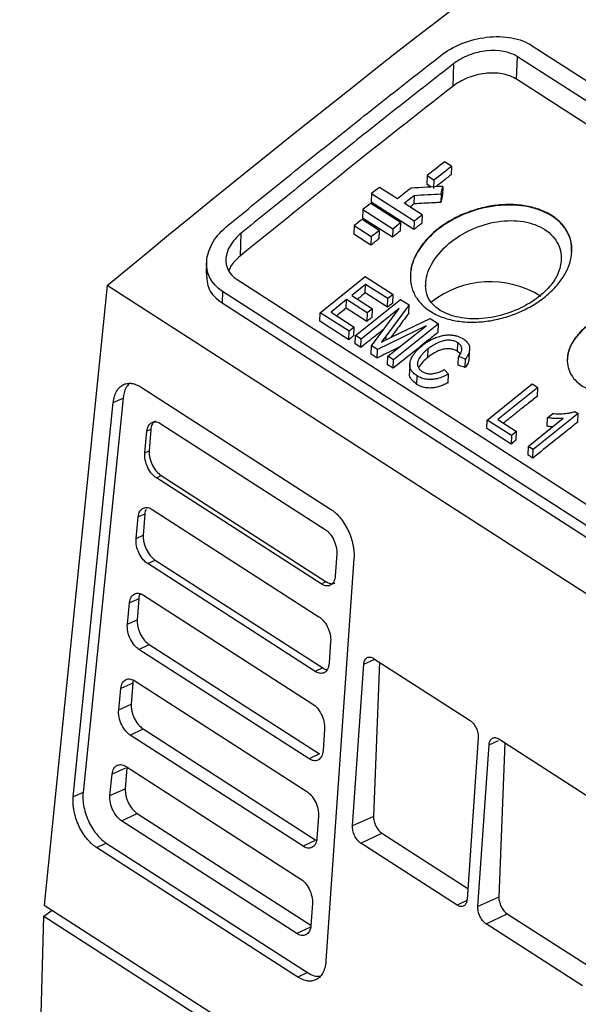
# Model space of a CAD drawing. Header units: millimetres. Extents: x -1111 to 1147, y -743 to 1146.
# Tile 75 of 203: x 661 to 704, y -553 to -477. Entities that reach past the tile are written whole.
import ezdxf

# ---------------------------------------------------------------- set-up
doc = ezdxf.new("R2010")
doc.units = ezdxf.units.MM

msp = doc.modelspace()

# ---------------------------------------------------------------- linework, layer by layer
at = {"color": 7, "linetype": 'Continuous', "lineweight": 25}
for p, q in [((700.567, -478.904), (832.687, -563.821)), ((699.35, -481.519), (699.432, -479.768)), ((831.552, -564.685), (699.432, -479.768)), ((694.436, -480.322), (694.379, -482.072)), ((831.47, -566.436), (699.35, -481.519)), ((694.278, -488.282), (693.747, -487.941)), ((694.278, -488.282), (694.251, -488.945)), ((692.384, -489.004), (692.358, -489.667)), ((692.384, -489.004), (692.914, -489.345)), ((690.073, -490.815), (688.68, -489.92)), ((692.709, -489.893), (692.358, -489.667)), ((692.914, -489.345), (692.888, -490.008)), ((693.606, -489.844), (693.58, -490.507)), ((688.074, -490.396), (688.048, -491.059)), ((688.074, -490.396), (691.391, -492.528)), ((691.386, -490.542), (691.36, -491.204)), ((693.483, -490.426), (693.457, -491.089)), ((690.325, -492.656), (688.003, -491.164)), ((691.365, -493.191), (688.048, -491.059)), ((691.997, -492.051), (690.604, -491.156)), ((687.397, -491.642), (687.371, -492.304)), ((687.397, -491.642), (689.719, -493.134)), ((691.997, -492.051), (691.971, -492.714)), ((686.721, -492.891), (686.694, -493.553)), ((686.721, -492.891), (688.047, -493.744)), ((688.653, -493.264), (687.327, -492.411)), ((689.693, -493.797), (687.371, -492.304)), ((690.325, -492.656), (690.299, -493.319)), ((691.391, -492.528), (691.365, -493.191)), ((677.855, -495.255), (677.912, -493.489)), ((688.021, -494.406), (686.694, -493.553)), ((688.047, -493.744), (688.021, -494.406)), ((688.653, -493.264), (688.627, -493.926)), ((689.719, -493.134), (689.693, -493.797)), ((675.226, -495.723), (675.182, -496.611)), ((684.074, -499.666), (687.578, -496.861)), ((687.578, -496.861), (689.741, -498.251)), ((667.488, -497.56), (662.595, -545.727)), ((739.319, -543.728), (667.488, -497.56)), ((677.606, -497.095), (809.443, -581.83)), ((687.606, -497.461), (686.528, -498.323)), ((687.58, -498.123), (687.606, -497.461)), ((689.336, -498.573), (687.606, -497.461)), ((676.469, -498.014), (676.427, -498.9)), ((808.306, -582.749), (676.469, -498.014)), ((686.528, -498.323), (688.14, -499.359)), ((689.31, -499.235), (687.58, -498.123)), ((689.741, -498.251), (689.336, -498.573)), ((689.715, -498.913), (689.741, -498.251)), ((676.427, -498.9), (742.346, -541.268)), ((686.124, -498.646), (684.911, -499.619)), ((686.098, -499.308), (686.124, -498.646)), ((687.736, -499.682), (686.124, -498.646)), ((686.826, -501.435), (690.331, -498.63)), ((690.981, -499.048), (689.208, -501.455)), ((689.31, -499.235), (689.336, -498.573)), ((690.331, -498.63), (690.981, -499.048)), ((690.955, -499.71), (690.981, -499.048)), ((684.048, -500.328), (684.074, -499.666)), ((686.315, -501.107), (684.074, -499.666)), ((684.911, -499.619), (686.72, -500.782)), ((687.71, -500.344), (686.098, -499.308)), ((690.224, -499.338), (687.259, -501.713)), ((687.736, -499.682), (687.71, -500.344)), ((688.14, -499.359), (687.736, -499.682)), ((688.072, -502.236), (690.224, -499.338)), ((688.114, -500.021), (688.14, -499.359)), ((686.289, -501.769), (684.048, -500.328)), ((692.308, -500.677), (688.524, -502.527)), ((689.343, -503.053), (692.308, -500.677)), ((689.539, -501.607), (692.634, -500.111)), ((693.279, -500.525), (689.775, -503.331)), ((692.634, -500.111), (693.279, -500.525)), ((693.253, -501.187), (693.279, -500.525)), ((686.289, -501.769), (686.315, -501.107)), ((686.72, -500.782), (686.315, -501.107)), ((686.694, -501.444), (686.72, -500.782)), ((686.8, -502.097), (686.826, -501.435)), ((687.259, -501.713), (686.826, -501.435)), ((687.233, -502.375), (686.8, -502.097)), ((687.233, -502.375), (687.259, -501.713)), ((694.758, -502.672), (694.784, -502.01)), ((688.046, -502.898), (688.072, -502.236)), ((688.498, -503.189), (688.046, -502.898)), ((688.524, -502.527), (688.072, -502.236)), ((688.498, -503.189), (688.524, -502.527)), ((692.434, -503.145), (692.46, -502.484)), ((694.966, -502.859), (694.758, -502.672)), ((695.674, -503.183), (695.705, -502.391)), ((689.317, -503.714), (689.343, -503.053)), ((689.749, -503.992), (689.317, -503.714)), ((689.775, -503.331), (689.343, -503.053)), ((689.749, -503.992), (689.775, -503.331)), ((691.041, -503.676), (691.015, -504.338)), ((694.808, -503.742), (694.834, -503.08)), ((695.373, -503.273), (694.834, -503.08)), ((695.347, -503.935), (695.373, -503.273)), ((693.725, -504.081), (694.043, -504.452)), ((694.017, -505.113), (694.043, -504.452)), ((691.598, -505.246), (691.624, -504.584)), ((697.06, -508.013), (700.564, -505.207)), ((700.564, -505.207), (700.996, -505.485)), ((670.139, -505.462), (684.872, -514.931)), ((700.996, -505.485), (697.896, -507.966)), ((700.97, -506.147), (700.996, -505.485)), ((664.852, -537.312), (667.967, -506.641)), ((668.727, -506.307), (665.611, -536.979)), ((667.967, -506.641), (668.727, -506.307)), ((704.142, -507.507), (700.638, -510.312)), ((701.751, -507.829), (702.165, -507.498)), ((703.889, -507.344), (704.142, -507.507)), ((704.116, -508.169), (704.142, -507.507)), ((671.666, -508.299), (684.447, -516.513)), ((697.034, -508.674), (697.06, -508.013)), ((698.947, -509.226), (697.06, -508.013)), ((697.896, -507.966), (699.351, -508.901)), ((700.244, -510.06), (702.975, -507.871)), ((701.725, -508.491), (701.751, -507.829)), ((670.418, -510.551), (670.587, -508.885)), ((670.877, -508.758), (670.587, -508.885)), ((670.877, -508.758), (670.76, -510.401)), ((698.921, -509.887), (697.034, -508.674)), ((699.351, -508.901), (698.947, -509.226)), ((699.325, -509.562), (699.351, -508.901)), ((698.947, -509.226), (698.921, -509.887)), ((670.418, -510.551), (670.76, -510.401)), ((700.244, -510.06), (700.218, -510.721)), ((700.638, -510.312), (700.244, -510.06)), ((700.612, -510.974), (700.638, -510.312)), ((700.612, -510.974), (700.218, -510.721)), ((671.32, -512.514), (671.698, -512.334)), ((684.151, -520.761), (671.32, -512.514)), ((671.698, -512.334), (684.53, -520.581)), ((670.989, -514.964), (683.974, -523.31)), ((669.741, -517.216), (669.91, -515.55)), ((670.412, -515.33), (669.91, -515.55)), ((670.412, -515.33), (670.295, -516.973)), ((669.741, -517.216), (670.295, -516.973)), ((670.643, -519.179), (671.23, -518.899)), ((671.23, -518.899), (684.266, -527.278)), ((686.696, -518.781), (684.52, -550.057)), ((685.353, -518.427), (685.235, -520.126)), ((683.679, -527.557), (670.643, -519.179)), ((684.53, -520.581), (684.151, -520.761)), ((669.947, -521.902), (669.233, -522.215)), ((669.947, -521.902), (669.83, -523.545)), ((670.312, -521.629), (683.501, -530.106)), ((669.063, -523.882), (669.233, -522.215)), ((669.063, -523.882), (669.83, -523.545)), ((669.966, -525.844), (670.762, -525.465)), ((683.206, -534.354), (669.966, -525.844)), ((670.762, -525.465), (684.002, -533.975)), ((684.88, -525.224), (684.762, -526.923)), ((688.223, -526.545), (695.732, -531.372)), ((684.266, -527.278), (683.679, -527.557)), ((686.588, -539.564), (687.462, -526.99)), ((688.688, -526.844), (688.222, -538.845)), ((668.386, -530.547), (668.556, -528.88)), ((669.482, -528.474), (668.556, -528.88)), ((669.482, -528.474), (669.365, -530.117)), ((669.635, -528.294), (683.029, -536.902)), ((668.386, -530.547), (669.365, -530.117)), ((669.289, -532.509), (670.294, -532.031)), ((670.294, -532.031), (683.739, -540.672)), ((684.408, -532.02), (684.29, -533.719)), ((682.733, -541.15), (669.289, -532.509)), ((696.368, -532.714), (695.494, -545.288)), ((697.975, -532.813), (705.484, -537.64)), ((696.34, -545.832), (697.214, -533.258)), ((698.44, -533.112), (697.974, -545.113)), ((684.002, -533.975), (683.206, -534.354)), ((669.017, -535.046), (668.9, -536.689)), ((668.958, -534.959), (682.556, -543.699)), ((667.709, -537.212), (667.879, -535.545)), ((665.611, -536.979), (664.852, -537.312)), ((667.709, -537.212), (668.9, -536.689)), ((668.612, -539.174), (669.826, -538.596)), ((669.826, -538.596), (683.346, -547.286)), ((683.935, -538.816), (683.817, -540.515)), ((688.222, -538.845), (686.588, -539.564)), ((682.26, -547.947), (668.612, -539.174)), ((687.224, -540.906), (688.862, -540.127)), ((688.862, -540.127), (695.554, -544.428)), ((666.667, -541.26), (667.416, -540.903)), ((682.34, -551.334), (666.667, -541.26)), ((667.416, -540.903), (683.089, -550.977)), ((683.739, -540.672), (682.733, -541.15)), ((694.733, -545.733), (687.224, -540.906)), ((662.595, -545.727), (697.514, -568.171)), ((683.462, -545.613), (683.344, -547.312)), ((697.974, -545.113), (696.34, -545.832)), ((660.68, -614.283), (662.57, -546.599)), ((662.57, -546.599), (663.221, -546.13)), ((662.57, -546.599), (696.529, -568.425)), ((663.843, -546.567), (663.853, -546.573)), ((696.976, -547.174), (698.614, -546.395)), ((698.614, -546.395), (705.306, -550.696)), ((704.485, -552.001), (696.976, -547.174)), ((683.089, -550.977), (682.34, -551.333))]:
    msp.add_line(p, q, dxfattribs=at)
at = {"color": 250, "linetype": 'Continuous', "lineweight": 25}
for p, q in [((689.195, -501.777), (689.208, -501.455)), ((687.462, -526.99), (688.26, -526.639)), ((697.214, -533.258), (697.943, -532.938)), ((668.908, -535.093), (667.879, -535.545)), ((695.48, -545.378), (694.733, -545.733)), ((683.305, -547.45), (682.26, -547.947))]:
    msp.add_line(p, q, dxfattribs=at)
at = {"color": 7, "linetype": 'Continuous', "lineweight": 25, "flags": 128}
msp.add_lwpolyline([(695.347, -503.935), (695.212, -503.887), (695.01, -503.815), (694.808, -503.742)], dxfattribs=at)
at = {"color": 7, "linetype": 'Continuous', "lineweight": 25}
msp.add_arc((697.305, -504.689), 7.428, 57.90877, 128.55534, dxfattribs=at)
for points in [[(667.488, -497.56), (701.443, -469.425), (736.262, -444.228), (771.386, -422.374)], [(694.379, -482.073), (688.851, -486.388), (683.342, -490.783), (677.855, -495.255)], [(693.747, -487.941), (693.292, -488.295), (692.838, -488.649), (692.384, -489.004)], [(692.914, -489.345), (693.369, -488.99), (693.823, -488.636), (694.278, -488.282)], [(688.68, -489.92), (688.478, -490.078), (688.276, -490.237), (688.074, -490.396)], [(693.606, -489.844), (692.783, -489.888), (691.961, -489.934), (691.138, -489.979)], [(693.483, -490.426), (693.524, -490.232), (693.565, -490.038), (693.606, -489.844)], [(691.138, -489.979), (690.783, -490.257), (690.428, -490.536), (690.073, -490.815)], [(690.604, -491.156), (690.865, -490.951), (691.126, -490.746), (691.386, -490.542)], [(691.386, -490.542), (692.085, -490.503), (692.784, -490.464), (693.483, -490.426)], [(688.003, -491.164), (687.801, -491.323), (687.599, -491.483), (687.397, -491.642)], [(691.391, -492.528), (691.593, -492.369), (691.795, -492.21), (691.997, -492.051)], [(687.327, -492.411), (687.125, -492.571), (686.923, -492.731), (686.721, -492.891)], [(689.719, -493.134), (689.921, -492.975), (690.123, -492.815), (690.325, -492.656)], [(688.047, -493.744), (688.249, -493.583), (688.451, -493.424), (688.653, -493.264)], [(689.208, -501.455), (689.084, -501.623), (688.959, -501.79), (688.832, -501.957)], [(688.832, -501.957), (689.066, -501.838), (689.303, -501.723), (689.539, -501.607)]]:
    msp.add_open_spline(points, degree=3, dxfattribs=at)
for points, knots in [([(693.43, -479.691), (694.409, -478.927), (695.695, -478.407), (697.355, -478.211), (697.692, -478.194), (698.347, -478.21), (699.298, -478.307), (700.116, -478.614), (700.567, -478.904)], [0, 0, 0, 0, 0.5, 0.5, 0.625, 0.625, 0.75, 1, 1, 1, 1]), ([(699.432, -479.768), (698.797, -479.359), (697.926, -479.204), (696.56, -479.352), (696.093, -479.465), (695.198, -479.817), (694.787, -480.048), (694.436, -480.322)], [0, 0, 0, 0, 0.5, 0.5, 0.75, 0.75, 1, 1, 1, 1]), ([(676.906, -492.858), (677.592, -492.3), (678.964, -491.186), (681.024, -489.522), (683.087, -487.866), (685.151, -486.216), (687.218, -484.574), (689.286, -482.939), (691.356, -481.31), (692.738, -480.23), (693.429, -479.691)], [0, 0, 0, 0, 0.124973, 0.24995, 0.374934, 0.499925, 0.624925, 0.749937, 0.874961, 1, 1, 1, 1]), ([(694.436, -480.322), (693.745, -480.862), (692.363, -481.941), (690.292, -483.57), (688.224, -485.205), (686.157, -486.847), (684.093, -488.496), (682.03, -490.153), (679.97, -491.817), (678.598, -492.932), (677.912, -493.489)], [0, 0, 0, 0, 0.125039, 0.250063, 0.375075, 0.500075, 0.625067, 0.75005, 0.875027, 1, 1, 1, 1]), ([(699.35, -481.519), (699.193, -481.418), (699.022, -481.332), (698.65, -481.191), (698.447, -481.135), (698.026, -481.057), (697.808, -481.035), (697.357, -481.024), (697.125, -481.035), (696.666, -481.09), (696.435, -481.133), (695.98, -481.25), (695.759, -481.323), (695.331, -481.495), (695.123, -481.595), (694.732, -481.818), (694.549, -481.94), (694.379, -482.072)], [0, 0, 0, 0, 0.125, 0.125, 0.25, 0.25, 0.375, 0.375, 0.5, 0.5, 0.625, 0.625, 0.75, 0.75, 0.875, 0.875, 1, 1, 1, 1]), ([(694.251, -488.945), (694.138, -489.033), (693.854, -489.255), (693.457, -489.564), (693.173, -489.786), (693.06, -489.874)], [0, 0, 0, 0, 0.286102, 0.715256, 1, 1, 1, 1]), ([(693.58, -490.507), (693.57, -490.555), (693.56, -490.604), (693.549, -490.652), (693.534, -490.725), (693.519, -490.798), (693.503, -490.871), (693.488, -490.943), (693.472, -491.016), (693.457, -491.089)], [0, 0, 0, 0, 0.0002051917, 0.0002051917, 0.0002051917, 0.0005129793, 0.0005129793, 0.0005129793, 0.000820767, 0.000820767, 0.000820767, 0.000820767]), ([(691.36, -491.204), (691.295, -491.256), (691.193, -491.336), (691.091, -491.416), (691.054, -491.445)], [0, 0, 0, 0, 0.637912, 1, 1, 1, 1]), ([(701.487, -498.495), (701.18, -498.734), (700.852, -498.953), (700.33, -499.253), (700.152, -499.348), (699.784, -499.528), (699.593, -499.614), (699.017, -499.851), (698.623, -499.983), (698.02, -500.143), (697.817, -500.191), (697.406, -500.272), (697.199, -500.305), (696.584, -500.384), (696.178, -500.407), (695.378, -500.395), (694.98, -500.358), (694.232, -500.225), (693.877, -500.13), (693.375, -499.941), (693.212, -499.871), (692.906, -499.718), (692.761, -499.635), (692.486, -499.457), (692.357, -499.361), (692.114, -499.158), (692, -499.049), (691.689, -498.71), (691.521, -498.467), (691.327, -498.075), (691.272, -497.94), (691.183, -497.664), (691.149, -497.524), (691.078, -497.097), (691.071, -496.805), (691.138, -496.206), (691.212, -495.908), (691.379, -495.464), (691.444, -495.316), (691.592, -495.021), (691.676, -494.874), (691.952, -494.444), (692.169, -494.167), (692.664, -493.635), (692.946, -493.378), (693.551, -492.904), (693.877, -492.686), (694.402, -492.384), (694.584, -492.288), (694.953, -492.109), (695.14, -492.026), (695.712, -491.793), (696.106, -491.662), (696.919, -491.45), (697.331, -491.371), (697.943, -491.297), (698.147, -491.28), (698.555, -491.259), (698.76, -491.256), (699.366, -491.269), (699.755, -491.308), (700.316, -491.41), (700.499, -491.451), (700.858, -491.55), (701.032, -491.607), (701.532, -491.796), (701.838, -491.948), (702.253, -492.216), (702.385, -492.313), (702.628, -492.517), (702.853, -492.73), (703.041, -492.962), (703.21, -493.205), (703.286, -493.332), (703.481, -493.723), (703.569, -493.994), (703.665, -494.558), (703.673, -494.853), (703.605, -495.441), (703.532, -495.736), (703.364, -496.18), (703.298, -496.329), (703.149, -496.62), (703.066, -496.764), (702.792, -497.19), (702.573, -497.468), (702.073, -498.002), (701.794, -498.256), (701.487, -498.495)], [0, 0, 0, 0, 0.03125, 0.03125, 0.046875, 0.046875, 0.0625, 0.0625, 0.09375, 0.09375, 0.109375, 0.109375, 0.125, 0.125, 0.15625, 0.15625, 0.1875, 0.1875, 0.21875, 0.21875, 0.234375, 0.234375, 0.25, 0.25, 0.265625, 0.265625, 0.28125, 0.28125, 0.3125, 0.3125, 0.328125, 0.328125, 0.34375, 0.34375, 0.375, 0.375, 0.40625, 0.40625, 0.421875, 0.421875, 0.4375, 0.4375, 0.46875, 0.46875, 0.5, 0.5, 0.53125, 0.53125, 0.546875, 0.546875, 0.5625, 0.5625, 0.59375, 0.59375, 0.625, 0.625, 0.640625, 0.640625, 0.65625, 0.65625, 0.6875, 0.6875, 0.703125, 0.703125, 0.71875, 0.71875, 0.75, 0.75, 0.765625, 0.765625, 0.78125, 0.796875, 0.796875, 0.8125, 0.8125, 0.84375, 0.84375, 0.875, 0.875, 0.90625, 0.90625, 0.921875, 0.921875, 0.9375, 0.9375, 0.96875, 0.96875, 1, 1, 1, 1]), ([(703.631, -494.948), (703.636, -494.728), (703.649, -494.224), (703.382, -493.479), (702.883, -492.753), (702.154, -492.143), (701.233, -491.682), (700.17, -491.387), (698.989, -491.267), (697.353, -491.345), (695.277, -491.887), (693.138, -493.112), (691.656, -494.733), (691.074, -496.043), (691.106, -496.701), (691.11, -496.78)], [0, 0, 0, 0, 0.047093, 0.1081303, 0.1712236, 0.2333324, 0.2953396, 0.3585257, 0.4194486, 0.483794, 0.6085864, 0.733436, 0.8583416, 0.9831107, 1, 1, 1, 1]), ([(693.457, -491.089), (693.282, -491.099), (693.108, -491.108), (692.933, -491.118), (692.671, -491.132), (692.409, -491.146), (692.146, -491.161), (691.884, -491.175), (691.622, -491.19), (691.36, -491.204)], [0, 0, 0, 0, 0.000536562, 0.000536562, 0.000536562, 0.001341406, 0.001341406, 0.001341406, 0.002146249, 0.002146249, 0.002146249, 0.002146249]), ([(676.469, -498.014), (675.572, -497.437), (675.145, -496.566), (675.256, -495.366), (675.312, -495.119), (675.483, -494.634), (675.829, -493.916), (676.422, -493.252), (676.906, -492.858)], [0, 0, 0, 0, 0.5, 0.5, 0.625, 0.625, 0.75, 1, 1, 1, 1]), ([(691.971, -492.714), (691.921, -492.754), (691.87, -492.793), (691.82, -492.833), (691.744, -492.893), (691.668, -492.952), (691.592, -493.012), (691.517, -493.072), (691.441, -493.131), (691.365, -493.191)], [0, 0, 0, 0, 0.0002090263, 0.0002090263, 0.0002090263, 0.0005225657, 0.0005225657, 0.0005225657, 0.0008361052, 0.0008361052, 0.0008361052, 0.0008361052]), ([(677.912, -493.489), (677.738, -493.63), (677.581, -493.781), (677.301, -494.096), (677.179, -494.262), (676.878, -494.766), (676.536, -495.787), (676.973, -496.687), (677.606, -497.095)], [0, 0, 0, 0, 0.125, 0.125, 0.25, 0.25, 0.5, 1, 1, 1, 1]), ([(690.299, -493.319), (690.249, -493.358), (690.198, -493.398), (690.148, -493.438), (690.072, -493.498), (689.996, -493.558), (689.92, -493.617), (689.845, -493.677), (689.769, -493.737), (689.693, -493.797)], [0, 0, 0, 0, 0.0002091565, 0.0002091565, 0.0002091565, 0.0005228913, 0.0005228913, 0.0005228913, 0.0008366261, 0.0008366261, 0.0008366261, 0.0008366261]), ([(688.627, -493.926), (688.577, -493.966), (688.526, -494.006), (688.476, -494.046), (688.4, -494.106), (688.324, -494.166), (688.249, -494.226), (688.173, -494.286), (688.097, -494.346), (688.021, -494.406)], [0, 0, 0, 0, 0.0002092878, 0.0002092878, 0.0002092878, 0.0005232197, 0.0005232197, 0.0005232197, 0.0008371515, 0.0008371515, 0.0008371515, 0.0008371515]), ([(677.855, -495.255), (677.555, -495.52), (677.147, -495.882), (676.995, -496.304), (676.955, -496.416)], [0, 0, 0, 0, 0.734456, 1, 1, 1, 1]), ([(702.835, -495.655), (702.762, -496.03), (702.631, -496.695), (701.927, -497.69), (700.923, -498.618), (699.439, -499.478), (697.63, -500.065), (695.694, -500.215), (694.263, -499.925), (693.355, -499.484), (692.777, -499.009), (692.35, -498.38), (692.299, -497.85), (692.272, -497.57)], [0, 0, 0, 0, 0.103425, 0.1836383, 0.2800235, 0.3758385, 0.4898581, 0.6048883, 0.7140056, 0.7733429, 0.8406589, 0.9160356, 1, 1, 1, 1]), ([(675.211, -496.596), (675.237, -497.025), (675.279, -497.687), (675.813, -498.438), (676.221, -498.746), (676.427, -498.9)], [0, 0, 0, 0, 0.47704, 0.736593, 1, 1, 1, 1]), ([(687.58, -498.123), (687.49, -498.195), (687.288, -498.357), (687.085, -498.518), (686.973, -498.608)], [0, 0, 0, 0, 0.443705, 1, 1, 1, 1]), ([(689.715, -498.913), (689.681, -498.94), (689.647, -498.967), (689.614, -498.994), (689.563, -499.034), (689.512, -499.074), (689.462, -499.114), (689.411, -499.155), (689.361, -499.195), (689.31, -499.235)], [0, 0, 0, 0, 0.0001397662, 0.0001397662, 0.0001397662, 0.0003494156, 0.0003494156, 0.0003494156, 0.0005590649, 0.0005590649, 0.0005590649, 0.0005590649]), ([(686.098, -499.308), (685.997, -499.389), (685.896, -499.47), (685.795, -499.551), (685.648, -499.669), (685.501, -499.787), (685.354, -499.904)], [0, 0, 0, 0, 0.000419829, 0.000419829, 0.000419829, 0.001029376, 0.001029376, 0.001029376, 0.001029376]), ([(690.955, -499.71), (690.807, -499.91), (690.438, -500.411), (689.975, -501.038), (689.66, -501.466), (689.567, -501.593)], [0, 0, 0, 0, 0.319438, 0.798597, 1, 1, 1, 1]), ([(704.439, -505.341), (704.233, -505.209), (704.056, -505.06), (703.751, -504.732), (703.624, -504.551), (703.433, -504.17), (703.367, -503.969), (703.295, -503.551), (703.289, -503.335), (703.335, -502.902), (703.388, -502.682), (703.551, -502.244), (703.658, -502.029), (703.924, -501.61), (704.085, -501.403), (704.447, -501.012), (704.649, -500.826), (705.092, -500.477), (705.336, -500.313), (705.845, -500.019), (706.113, -499.888), (706.676, -499.657), (706.969, -499.559), (707.558, -499.403), (707.857, -499.345), (708.464, -499.269), (708.765, -499.253), (709.204, -499.261), (709.349, -499.269), (709.637, -499.296), (709.78, -499.315), (710.195, -499.39), (710.456, -499.46), (710.946, -499.643), (711.176, -499.756), (711.582, -500.017), (711.76, -500.165), (712.068, -500.494), (712.194, -500.673), (712.385, -501.05), (712.452, -501.252), (712.525, -501.668), (712.531, -501.88), (712.485, -502.312), (712.431, -502.533), (712.27, -502.965), (712.162, -503.178), (711.893, -503.6), (711.733, -503.804), (711.372, -504.193), (711.168, -504.38), (710.721, -504.731), (710.482, -504.892), (709.973, -505.186), (709.7, -505.321), (709.139, -505.553), (708.851, -505.651), (708.261, -505.809), (707.955, -505.87), (707.355, -505.948), (707.058, -505.966), (706.468, -505.959), (706.177, -505.933), (705.628, -505.837), (705.367, -505.768), (704.871, -505.584), (704.644, -505.473), (704.439, -505.341)], [0, 0, 0, 0, 0.03125, 0.03125, 0.0625, 0.0625, 0.09375, 0.09375, 0.125, 0.125, 0.15625, 0.15625, 0.1875, 0.1875, 0.21875, 0.21875, 0.25, 0.25, 0.28125, 0.28125, 0.3125, 0.3125, 0.34375, 0.34375, 0.375, 0.375, 0.40625, 0.40625, 0.421875, 0.421875, 0.4375, 0.4375, 0.46875, 0.46875, 0.5, 0.5, 0.53125, 0.53125, 0.5625, 0.5625, 0.59375, 0.59375, 0.625, 0.625, 0.65625, 0.65625, 0.6875, 0.6875, 0.71875, 0.71875, 0.75, 0.75, 0.78125, 0.78125, 0.8125, 0.8125, 0.84375, 0.84375, 0.875, 0.875, 0.90625, 0.90625, 0.9375, 0.9375, 0.96875, 0.96875, 1, 1, 1, 1]), ([(712.501, -501.975), (712.504, -501.809), (712.511, -501.433), (712.311, -500.883), (711.941, -500.351), (711.403, -499.906), (710.725, -499.57), (709.943, -499.357), (709.075, -499.273), (707.875, -499.335), (706.354, -499.738), (704.789, -500.641), (703.709, -501.831), (703.287, -502.787), (703.313, -503.264), (703.316, -503.317)], [0, 0, 0, 0, 0.04868, 0.109621, 0.172737, 0.234847, 0.296825, 0.360075, 0.420938, 0.485336, 0.610056, 0.734862, 0.859711, 0.984463, 1, 1, 1, 1]), ([(688.114, -500.021), (688.081, -500.048), (688.047, -500.075), (688.013, -500.102), (687.963, -500.142), (687.912, -500.183), (687.862, -500.223), (687.811, -500.263), (687.76, -500.304), (687.71, -500.344)], [0, 0, 0, 0, 0.0001398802, 0.0001398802, 0.0001398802, 0.0003497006, 0.0003497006, 0.0003497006, 0.000559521, 0.000559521, 0.000559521, 0.000559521]), ([(686.694, -501.444), (686.66, -501.471), (686.626, -501.498), (686.592, -501.525), (686.542, -501.565), (686.491, -501.606), (686.441, -501.647), (686.39, -501.687), (686.34, -501.728), (686.289, -501.769)], [0, 0, 0, 0, 0.000140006, 0.000140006, 0.000140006, 0.000350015, 0.000350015, 0.000350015, 0.0005600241, 0.0005600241, 0.0005600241, 0.0005600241]), ([(689.053, -500.915), (688.817, -501.104), (688.21, -501.59), (687.603, -502.077), (687.233, -502.375)], [0, 0, 0, 0, 0.389254, 1, 1, 1, 1]), ([(693.253, -501.187), (692.961, -501.42), (692.669, -501.653), (692.377, -501.887), (691.939, -502.237), (691.501, -502.587), (691.063, -502.938), (690.625, -503.289), (690.187, -503.641), (689.749, -503.992)], [0, 0, 0, 0, 0.001212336, 0.001212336, 0.001212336, 0.003030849, 0.003030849, 0.003030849, 0.004849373, 0.004849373, 0.004849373, 0.004849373]), ([(692.025, -502.207), (692.104, -502.146), (692.256, -502.029), (692.495, -501.876), (692.725, -501.749), (692.945, -501.646), (693.149, -501.565), (693.335, -501.505), (693.5, -501.461), (693.7, -501.42), (693.943, -501.393), (694.23, -501.394), (694.505, -501.428), (694.764, -501.491), (695.003, -501.581), (695.14, -501.661), (695.209, -501.701)], [0, 0, 0, 0, 0.088007, 0.169087, 0.243301, 0.310577, 0.370947, 0.42447, 0.471109, 0.510851, 0.592175, 0.673416, 0.754731, 0.836153, 0.917892, 1, 1, 1, 1]), ([(691.624, -504.584), (691.568, -504.546), (691.461, -504.473), (691.326, -504.355), (691.221, -504.238), (691.103, -504.066), (691.02, -503.801), (691.049, -503.526), (691.12, -503.316), (691.183, -503.176), (691.276, -503.013), (691.402, -502.831), (691.566, -502.632), (691.772, -502.418), (691.938, -502.28), (692.025, -502.207)], [0, 0, 0, 0, 0.069055, 0.132358, 0.189995, 0.241987, 0.366522, 0.503689, 0.54675, 0.599107, 0.660743, 0.731642, 0.811807, 0.901266, 1, 1, 1, 1]), ([(694.784, -502.01), (694.746, -501.987), (694.67, -501.942), (694.54, -501.887), (694.4, -501.844), (694.248, -501.816), (694.087, -501.805), (693.92, -501.81), (693.749, -501.831), (693.582, -501.869), (693.406, -501.927), (693.208, -502.011), (692.979, -502.132), (692.717, -502.287), (692.55, -502.415), (692.46, -502.484)], [0, 0, 0, 0, 0.062425, 0.124937, 0.187722, 0.250686, 0.313995, 0.377777, 0.441991, 0.506687, 0.568818, 0.649206, 0.747859, 0.864814, 1, 1, 1, 1]), ([(694.834, -503.08), (694.869, -503.032), (694.936, -502.939), (695.011, -502.805), (695.061, -502.684), (695.087, -502.579), (695.096, -502.469), (695.079, -502.35), (695.018, -502.224), (694.92, -502.107), (694.83, -502.043), (694.784, -502.01)], [0, 0, 0, 0, 0.128904, 0.244437, 0.346055, 0.433556, 0.507358, 0.624315, 0.744976, 0.870172, 1, 1, 1, 1]), ([(695.209, -501.701), (695.257, -501.734), (695.352, -501.799), (695.47, -501.912), (695.568, -502.032), (695.639, -502.16), (695.683, -502.294), (695.705, -502.442), (695.698, -502.614), (695.646, -502.815), (695.542, -503.041), (695.431, -503.193), (695.373, -503.273)], [0, 0, 0, 0, 0.090287, 0.178701, 0.26534, 0.350246, 0.43357, 0.51538, 0.613441, 0.726848, 0.855678, 1, 1, 1, 1]), ([(690.236, -502.337), (690.129, -502.389), (689.55, -502.672), (688.971, -502.956), (688.498, -503.189)], [0, 0, 0, 0, 0.183712, 1, 1, 1, 1]), ([(692.46, -502.484), (692.377, -502.553), (692.22, -502.682), (692.027, -502.877), (691.88, -503.051), (691.776, -503.202), (691.71, -503.327), (691.65, -503.48), (691.618, -503.668), (691.675, -503.888), (691.791, -504.084), (691.922, -504.183), (691.988, -504.233)], [0, 0, 0, 0, 0.128747, 0.241345, 0.337762, 0.417973, 0.482038, 0.529923, 0.649983, 0.768094, 0.884612, 1, 1, 1, 1]), ([(694.758, -502.672), (694.682, -502.625), (694.602, -502.582), (694.424, -502.516), (694.326, -502.49), (694.12, -502.465), (694.011, -502.464), (693.791, -502.482), (693.681, -502.501), (693.463, -502.559), (693.358, -502.597), (693.155, -502.686), (693.057, -502.738), (692.868, -502.844), (692.776, -502.899), (692.6, -503.018), (692.517, -503.081), (692.434, -503.145)], [0, 0, 0, 0, 0.125, 0.125, 0.25, 0.25, 0.375, 0.375, 0.5, 0.5, 0.625, 0.625, 0.75, 0.75, 0.875, 0.875, 1, 1, 1, 1]), ([(692.434, -503.145), (692.296, -503.26), (692.004, -503.503), (691.817, -503.789), (691.719, -503.94)], [0, 0, 0, 0, 0.472584, 1, 1, 1, 1]), ([(695.656, -503.181), (695.651, -503.274), (695.637, -503.529), (695.46, -503.777), (695.347, -503.935)], [0, 0, 0, 0, 0.361784, 1, 1, 1, 1]), ([(691.598, -505.246), (691.43, -505.117), (691.148, -504.899), (690.995, -504.553), (691.026, -504.379), (691.032, -504.34)], [0, 0, 0, 0, 0.531183, 0.895623, 1, 1, 1, 1]), ([(694.043, -504.452), (693.972, -504.488), (693.836, -504.56), (693.627, -504.649), (693.429, -504.721), (693.241, -504.777), (693.065, -504.817), (692.905, -504.843), (692.734, -504.859), (692.548, -504.862), (692.344, -504.846), (692.146, -504.809), (691.959, -504.751), (691.782, -504.678), (691.677, -504.615), (691.624, -504.584)], [0, 0, 0, 0, 0.090295, 0.174501, 0.25293, 0.32532, 0.391665, 0.452097, 0.506654, 0.585342, 0.665327, 0.746663, 0.829503, 0.913919, 1, 1, 1, 1]), ([(691.988, -504.233), (692.025, -504.255), (692.099, -504.298), (692.225, -504.35), (692.359, -504.387), (692.501, -504.41), (692.647, -504.418), (692.831, -504.409), (693.075, -504.364), (693.395, -504.258), (693.608, -504.144), (693.725, -504.081)], [0, 0, 0, 0, 0.084245, 0.167007, 0.24833, 0.328376, 0.407231, 0.484934, 0.61884, 0.790483, 1, 1, 1, 1]), ([(667.967, -506.641), (667.973, -506.594), (667.984, -506.501), (668.007, -506.368), (668.037, -506.24), (668.072, -506.118), (668.114, -506.002), (668.161, -505.891), (668.257, -505.702), (668.428, -505.468), (668.708, -505.261), (669.028, -505.152), (669.323, -505.15), (669.568, -505.198), (669.757, -505.26), (669.948, -505.345), (670.075, -505.423), (670.139, -505.462)], [0, 0, 0, 0, 0.036756, 0.073227, 0.109526, 0.145768, 0.182069, 0.218545, 0.255308, 0.381309, 0.507082, 0.629471, 0.751915, 0.814042, 0.875721, 0.937519, 1, 1, 1, 1]), ([(669.21, -505.206), (669.11, -505.303), (668.852, -505.551), (668.774, -506.02), (668.727, -506.307)], [0, 0, 0, 0, 0.3869972, 1, 1, 1, 1]), ([(694.017, -505.113), (693.919, -505.165), (693.821, -505.215), (693.618, -505.304), (693.514, -505.345), (693.301, -505.416), (693.19, -505.447), (692.97, -505.493), (692.86, -505.508), (692.64, -505.524), (692.529, -505.524), (692.318, -505.508), (692.216, -505.493), (692.02, -505.445), (691.928, -505.412), (691.754, -505.338), (691.675, -505.293), (691.598, -505.246)], [0, 0, 0, 0, 0.125, 0.125, 0.25, 0.25, 0.375, 0.375, 0.5, 0.5, 0.625, 0.625, 0.75, 0.75, 0.875, 0.875, 1, 1, 1, 1]), ([(700.97, -506.147), (700.712, -506.353), (700.066, -506.869), (699.189, -507.57), (698.571, -508.066), (698.34, -508.251)], [0, 0, 0, 0, 0.294662, 0.736656, 1, 1, 1, 1]), ([(702.165, -507.498), (702.247, -507.507), (702.409, -507.524), (702.659, -507.532), (702.91, -507.526), (703.16, -507.507), (703.408, -507.471), (703.653, -507.422), (703.811, -507.37), (703.889, -507.344)], [0, 0, 0, 0, 0.1478229, 0.2939091, 0.4384014, 0.5812957, 0.7224162, 0.862049, 1, 1, 1, 1]), ([(670.587, -508.885), (670.603, -508.723), (670.646, -508.571), (670.785, -508.33), (670.88, -508.242), (671.096, -508.145), (671.216, -508.137), (671.45, -508.181), (671.564, -508.233), (671.666, -508.299)], [0, 0, 0, 0, 0.25, 0.25, 0.5, 0.5, 0.75, 0.75, 1, 1, 1, 1]), ([(671.258, -508.086), (671.184, -508.129), (671.027, -508.219), (670.91, -508.481), (670.885, -508.685), (670.877, -508.758)], [0, 0, 0, 0, 0.364566, 0.775691, 1, 1, 1, 1]), ([(704.116, -508.169), (703.823, -508.402), (703.531, -508.635), (703.239, -508.868), (702.801, -509.218), (702.363, -509.569), (701.925, -509.92), (701.487, -510.271), (701.049, -510.622), (700.612, -510.974)], [0, 0, 0, 0, 0.001212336, 0.001212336, 0.001212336, 0.003030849, 0.003030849, 0.003030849, 0.004849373, 0.004849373, 0.004849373, 0.004849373]), ([(702.975, -507.871), (702.905, -507.878), (702.764, -507.893), (702.556, -507.898), (702.35, -507.894), (702.147, -507.882), (701.945, -507.863), (701.815, -507.84), (701.751, -507.829)], [0, 0, 0, 0, 0.166249, 0.332598, 0.49924, 0.665923, 0.83288, 1, 1, 1, 1]), ([(702.138, -508.542), (702.121, -508.541), (701.979, -508.535), (701.844, -508.511), (701.725, -508.491)], [0, 0, 0, 0, 0.121506, 1, 1, 1, 1]), ([(699.325, -509.562), (699.292, -509.589), (699.258, -509.617), (699.224, -509.644), (699.174, -509.684), (699.123, -509.725), (699.072, -509.765), (699.022, -509.806), (698.971, -509.847), (698.921, -509.887)], [0, 0, 0, 0, 0.000140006, 0.000140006, 0.000140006, 0.000350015, 0.000350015, 0.000350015, 0.0005600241, 0.0005600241, 0.0005600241, 0.0005600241]), ([(671.32, -512.514), (671.212, -512.445), (671.095, -512.346), (670.865, -512.079), (670.752, -511.912), (670.565, -511.532), (670.492, -511.322), (670.41, -510.914), (670.401, -510.718), (670.418, -510.551)], [0, 0, 0, 0, 0.25, 0.25, 0.5, 0.5, 0.75, 0.75, 1, 1, 1, 1]), ([(670.76, -510.401), (670.755, -510.484), (670.756, -510.57), (670.77, -510.748), (670.785, -510.841), (670.826, -511.028), (670.852, -511.122), (670.918, -511.309), (670.957, -511.402), (671.087, -511.671), (671.195, -511.841), (671.433, -512.127), (671.565, -512.248), (671.698, -512.334)], [0, 0, 0, 0, 0.125, 0.125, 0.25, 0.25, 0.375, 0.375, 0.5, 0.5, 0.75, 0.75, 1, 1, 1, 1]), ([(669.91, -515.55), (669.926, -515.388), (669.969, -515.237), (670.108, -514.995), (670.203, -514.907), (670.419, -514.811), (670.539, -514.802), (670.773, -514.846), (670.887, -514.898), (670.989, -514.964)], [0, 0, 0, 0, 0.25, 0.25, 0.5, 0.5, 0.75, 0.75, 1, 1, 1, 1]), ([(670.516, -514.962), (670.489, -515.011), (670.432, -515.112), (670.419, -515.255), (670.412, -515.33)], [0, 0, 0, 0, 0.48362, 1, 1, 1, 1]), ([(684.872, -514.931), (684.911, -514.957), (684.987, -515.008), (685.101, -515.094), (685.213, -515.187), (685.323, -515.288), (685.43, -515.397), (685.536, -515.513), (685.724, -515.735), (685.979, -516.094), (686.259, -516.613), (686.478, -517.159), (686.602, -517.623), (686.666, -517.99), (686.696, -518.261), (686.708, -518.527), (686.7, -518.696), (686.696, -518.781)], [0, 0, 0, 0, 0.0367857, 0.073271, 0.1095756, 0.1458213, 0.1821303, 0.2186242, 0.255423, 0.3814854, 0.5073535, 0.6296321, 0.7519934, 0.8140977, 0.8757392, 0.9375103, 1, 1, 1, 1]), ([(684.447, -516.513), (684.552, -516.581), (684.666, -516.677), (684.891, -516.933), (685.002, -517.095), (685.188, -517.461), (685.262, -517.666), (685.35, -518.065), (685.365, -518.26), (685.353, -518.427)], [0, 0, 0, 0, 0.25, 0.25, 0.5, 0.5, 0.75, 0.75, 1, 1, 1, 1]), ([(670.643, -519.179), (670.535, -519.11), (670.418, -519.011), (670.188, -518.744), (670.075, -518.577), (669.888, -518.197), (669.815, -517.987), (669.733, -517.579), (669.724, -517.383), (669.741, -517.216)], [0, 0, 0, 0, 0.25, 0.25, 0.5, 0.5, 0.75, 0.75, 1, 1, 1, 1]), ([(670.295, -516.973), (670.29, -517.055), (670.291, -517.141), (670.305, -517.319), (670.32, -517.412), (670.361, -517.598), (670.387, -517.691), (670.452, -517.878), (670.491, -517.971), (670.621, -518.239), (670.729, -518.408), (670.966, -518.694), (671.097, -518.814), (671.23, -518.899)], [0, 0, 0, 0, 0.125, 0.125, 0.25, 0.25, 0.375, 0.375, 0.5, 0.5, 0.75, 0.75, 1, 1, 1, 1]), ([(685.235, -520.126), (685.223, -520.294), (685.184, -520.453), (685.05, -520.71), (684.955, -520.806), (684.736, -520.912), (684.614, -520.923), (684.373, -520.881), (684.256, -520.829), (684.151, -520.761)], [0, 0, 0, 0, 0.25, 0.25, 0.5, 0.5, 0.75, 0.75, 1, 1, 1, 1]), ([(684.53, -520.581), (684.64, -520.636), (684.861, -520.747), (685.098, -520.756), (685.188, -520.684), (685.202, -520.673)], [0, 0, 0, 0, 0.457644, 0.915289, 1, 1, 1, 1]), ([(669.233, -522.215), (669.249, -522.054), (669.292, -521.902), (669.431, -521.66), (669.526, -521.572), (669.742, -521.476), (669.862, -521.467), (670.096, -521.512), (670.21, -521.563), (670.312, -521.629)], [0, 0, 0, 0, 0.25, 0.25, 0.5, 0.5, 0.75, 0.75, 1, 1, 1, 1]), ([(670.06, -521.516), (670.029, -521.57), (669.968, -521.676), (669.954, -521.828), (669.947, -521.902)], [0, 0, 0, 0, 0.512372, 1, 1, 1, 1]), ([(669.83, -523.545), (669.825, -523.627), (669.826, -523.712), (669.84, -523.89), (669.855, -523.982), (669.895, -524.168), (669.922, -524.261), (669.987, -524.447), (670.026, -524.54), (670.155, -524.807), (670.262, -524.975), (670.499, -525.26), (670.629, -525.379), (670.762, -525.465)], [0, 0, 0, 0, 0.125, 0.125, 0.25, 0.25, 0.375, 0.375, 0.5, 0.5, 0.75, 0.75, 1, 1, 1, 1]), ([(683.974, -523.31), (684.079, -523.377), (684.193, -523.473), (684.418, -523.73), (684.529, -523.891), (684.715, -524.258), (684.789, -524.462), (684.878, -524.862), (684.892, -525.056), (684.88, -525.224)], [0, 0, 0, 0, 0.25, 0.25, 0.5, 0.5, 0.75, 0.75, 1, 1, 1, 1]), ([(669.966, -525.844), (669.858, -525.775), (669.741, -525.676), (669.511, -525.41), (669.398, -525.242), (669.211, -524.862), (669.138, -524.652), (669.056, -524.244), (669.047, -524.048), (669.063, -523.882)], [0, 0, 0, 0, 0.25, 0.25, 0.5, 0.5, 0.75, 0.75, 1, 1, 1, 1]), ([(687.462, -526.99), (687.465, -526.961), (687.47, -526.902), (687.487, -526.821), (687.51, -526.746), (687.55, -526.655), (687.614, -526.559), (687.712, -526.481), (687.826, -526.438), (687.952, -526.435), (688.086, -526.467), (688.177, -526.519), (688.223, -526.545)], [0, 0, 0, 0, 0.063737, 0.126837, 0.189938, 0.253675, 0.379946, 0.506289, 0.629222, 0.752149, 0.875892, 1, 1, 1, 1]), ([(684.762, -526.923), (684.751, -527.09), (684.711, -527.25), (684.577, -527.506), (684.482, -527.602), (684.264, -527.709), (684.141, -527.72), (683.901, -527.678), (683.784, -527.625), (683.679, -527.557)], [0, 0, 0, 0, 0.25, 0.25, 0.5, 0.5, 0.75, 0.75, 1, 1, 1, 1]), ([(684.266, -527.278), (684.381, -527.348), (684.505, -527.425), (684.612, -527.417), (684.621, -527.416)], [0, 0, 0, 0, 0.921371, 1, 1, 1, 1]), ([(668.556, -528.88), (668.572, -528.719), (668.615, -528.567), (668.754, -528.325), (668.849, -528.237), (669.065, -528.141), (669.185, -528.132), (669.419, -528.177), (669.533, -528.228), (669.635, -528.294)], [0, 0, 0, 0, 0.25, 0.25, 0.5, 0.5, 0.75, 0.75, 1, 1, 1, 1]), ([(669.523, -528.244), (669.52, -528.25), (669.49, -528.311), (669.486, -528.397), (669.482, -528.474)], [0, 0, 0, 0, 0.1059951, 1, 1, 1, 1]), ([(669.289, -532.509), (669.181, -532.44), (669.064, -532.341), (668.833, -532.075), (668.721, -531.907), (668.534, -531.527), (668.461, -531.317), (668.379, -530.909), (668.369, -530.713), (668.386, -530.547)], [0, 0, 0, 0, 0.25, 0.25, 0.5, 0.5, 0.75, 0.75, 1, 1, 1, 1]), ([(669.365, -530.117), (669.36, -530.199), (669.361, -530.284), (669.375, -530.46), (669.39, -530.553), (669.43, -530.738), (669.457, -530.83), (669.521, -531.016), (669.56, -531.108), (669.689, -531.374), (669.796, -531.542), (670.031, -531.826), (670.162, -531.945), (670.294, -532.031)], [0, 0, 0, 0, 0.125, 0.125, 0.25, 0.25, 0.375, 0.375, 0.5, 0.5, 0.75, 0.75, 1, 1, 1, 1]), ([(683.501, -530.106), (683.606, -530.174), (683.72, -530.27), (683.946, -530.526), (684.056, -530.688), (684.242, -531.054), (684.316, -531.258), (684.405, -531.658), (684.419, -531.852), (684.408, -532.02)], [0, 0, 0, 0, 0.25, 0.25, 0.5, 0.5, 0.75, 0.75, 1, 1, 1, 1]), ([(695.732, -531.372), (695.756, -531.387), (695.802, -531.419), (695.87, -531.477), (695.935, -531.542), (696.02, -531.638), (696.117, -531.775), (696.215, -531.956), (696.292, -532.148), (696.344, -532.342), (696.373, -532.535), (696.37, -532.655), (696.368, -532.714)], [0, 0, 0, 0, 0.063727, 0.12682, 0.189916, 0.253653, 0.379904, 0.506253, 0.62918, 0.752129, 0.875879, 1, 1, 1, 1]), ([(697.214, -533.258), (697.217, -533.229), (697.222, -533.17), (697.239, -533.089), (697.262, -533.014), (697.302, -532.923), (697.366, -532.827), (697.464, -532.749), (697.578, -532.706), (697.704, -532.703), (697.838, -532.735), (697.929, -532.787), (697.975, -532.813)], [0, 0, 0, 0, 0.063737, 0.126837, 0.189938, 0.253675, 0.379946, 0.506289, 0.629222, 0.752149, 0.875892, 1, 1, 1, 1]), ([(684.29, -533.719), (684.278, -533.887), (684.239, -534.046), (684.104, -534.303), (684.009, -534.398), (683.791, -534.505), (683.668, -534.516), (683.428, -534.474), (683.311, -534.421), (683.206, -534.354)], [0, 0, 0, 0, 0.25, 0.25, 0.5, 0.5, 0.75, 0.75, 1, 1, 1, 1]), ([(667.879, -535.545), (667.895, -535.384), (667.938, -535.232), (668.077, -534.99), (668.172, -534.902), (668.388, -534.806), (668.508, -534.797), (668.742, -534.842), (668.856, -534.893), (668.958, -534.959)], [0, 0, 0, 0, 0.25, 0.25, 0.5, 0.5, 0.75, 0.75, 1, 1, 1, 1]), ([(666.667, -541.26), (666.628, -541.234), (666.552, -541.183), (666.438, -541.097), (666.326, -541.003), (666.216, -540.902), (666.108, -540.794), (666.002, -540.678), (665.813, -540.454), (665.556, -540.092), (665.271, -539.558), (665.047, -538.988), (664.923, -538.502), (664.862, -538.12), (664.837, -537.841), (664.832, -537.569), (664.845, -537.398), (664.852, -537.312)], [0, 0, 0, 0, 0.035959, 0.071611, 0.107073, 0.142464, 0.177903, 0.213509, 0.249399, 0.373783, 0.498284, 0.62407, 0.749696, 0.81255, 0.87479, 0.93706, 1, 1, 1, 1]), ([(665.611, -536.979), (665.578, -537.311), (665.597, -537.703), (665.761, -538.519), (665.906, -538.94), (666.28, -539.699), (666.505, -540.035), (666.966, -540.567), (667.2, -540.765), (667.416, -540.903)], [0, 0, 0, 0, 0.25, 0.25, 0.5, 0.5, 0.75, 0.75, 1, 1, 1, 1]), ([(668.612, -539.174), (668.504, -539.105), (668.387, -539.006), (668.156, -538.74), (668.043, -538.572), (667.857, -538.193), (667.784, -537.982), (667.702, -537.574), (667.692, -537.378), (667.709, -537.212)], [0, 0, 0, 0, 0.25, 0.25, 0.5, 0.5, 0.75, 0.75, 1, 1, 1, 1]), ([(668.9, -536.689), (668.895, -536.77), (668.896, -536.855), (668.91, -537.031), (668.924, -537.123), (668.965, -537.308), (668.991, -537.4), (669.056, -537.585), (669.094, -537.677), (669.223, -537.942), (669.33, -538.109), (669.564, -538.393), (669.694, -538.511), (669.826, -538.596)], [0, 0, 0, 0, 0.125, 0.125, 0.25, 0.25, 0.375, 0.375, 0.5, 0.5, 0.75, 0.75, 1, 1, 1, 1]), ([(683.029, -536.902), (683.134, -536.97), (683.248, -537.066), (683.473, -537.323), (683.584, -537.484), (683.769, -537.851), (683.843, -538.055), (683.932, -538.455), (683.947, -538.649), (683.935, -538.816)], [0, 0, 0, 0, 0.25, 0.25, 0.5, 0.5, 0.75, 0.75, 1, 1, 1, 1]), ([(688.222, -538.845), (688.217, -538.957), (688.231, -539.078), (688.29, -539.327), (688.336, -539.454), (688.513, -539.808), (688.684, -540.013), (688.862, -540.127)], [0, 0, 0, 0, 0.25, 0.25, 0.5, 0.5, 1, 1, 1, 1]), ([(687.224, -540.906), (687.2, -540.891), (687.154, -540.859), (687.086, -540.801), (687.021, -540.736), (686.937, -540.64), (686.839, -540.503), (686.741, -540.322), (686.664, -540.13), (686.612, -539.936), (686.583, -539.743), (686.586, -539.623), (686.588, -539.564)], [0, 0, 0, 0, 0.063727, 0.1268192, 0.1899149, 0.2536522, 0.3799021, 0.506251, 0.6291776, 0.7521281, 0.8758786, 1, 1, 1, 1]), ([(683.817, -540.515), (683.805, -540.683), (683.766, -540.843), (683.632, -541.099), (683.537, -541.195), (683.318, -541.301), (683.195, -541.313), (682.955, -541.27), (682.838, -541.218), (682.733, -541.15)], [0, 0, 0, 0, 0.25, 0.25, 0.5, 0.5, 0.75, 0.75, 1, 1, 1, 1]), ([(682.556, -543.699), (682.661, -543.766), (682.775, -543.862), (683, -544.119), (683.111, -544.28), (683.297, -544.647), (683.371, -544.851), (683.459, -545.251), (683.474, -545.445), (683.462, -545.613)], [0, 0, 0, 0, 0.25, 0.25, 0.5, 0.5, 0.75, 0.75, 1, 1, 1, 1]), ([(695.494, -545.288), (695.491, -545.317), (695.486, -545.376), (695.469, -545.457), (695.446, -545.532), (695.406, -545.623), (695.342, -545.719), (695.244, -545.797), (695.13, -545.84), (695.004, -545.843), (694.87, -545.811), (694.779, -545.759), (694.733, -545.733)], [0, 0, 0, 0, 0.063736, 0.126836, 0.189937, 0.253674, 0.379945, 0.506288, 0.629222, 0.752149, 0.875893, 1, 1, 1, 1]), ([(696.976, -547.174), (696.952, -547.159), (696.906, -547.127), (696.838, -547.069), (696.773, -547.004), (696.689, -546.908), (696.591, -546.771), (696.493, -546.59), (696.416, -546.398), (696.364, -546.204), (696.335, -546.011), (696.338, -545.891), (696.34, -545.832)], [0, 0, 0, 0, 0.063727, 0.126819, 0.189915, 0.253652, 0.379902, 0.506251, 0.629178, 0.752128, 0.875879, 1, 1, 1, 1]), ([(697.974, -545.113), (697.969, -545.225), (697.983, -545.346), (698.042, -545.595), (698.088, -545.722), (698.265, -546.076), (698.436, -546.281), (698.614, -546.395)], [0, 0, 0, 0, 0.25, 0.25, 0.5, 0.5, 1, 1, 1, 1]), ([(683.344, -547.312), (683.332, -547.479), (683.293, -547.639), (683.159, -547.896), (683.064, -547.991), (682.845, -548.098), (682.723, -548.109), (682.482, -548.067), (682.365, -548.014), (682.26, -547.947)], [0, 0, 0, 0, 0.25, 0.25, 0.5, 0.5, 0.75, 0.75, 1, 1, 1, 1]), ([(684.52, -550.057), (684.516, -550.106), (684.508, -550.203), (684.488, -550.343), (684.462, -550.478), (684.429, -550.606), (684.39, -550.729), (684.344, -550.846), (684.251, -551.046), (684.082, -551.296), (683.801, -551.519), (683.476, -551.639), (683.176, -551.647), (682.925, -551.601), (682.732, -551.54), (682.536, -551.453), (682.406, -551.373), (682.34, -551.334)], [0, 0, 0, 0, 0.036789, 0.073277, 0.109585, 0.145832, 0.182142, 0.218635, 0.255431, 0.381516, 0.507385, 0.629673, 0.752013, 0.814116, 0.875752, 0.937517, 1, 1, 1, 1]), ([(683.089, -550.977), (683.259, -551.072), (683.598, -551.263), (683.914, -551.266), (684.072, -551.267)], [0, 0, 0, 0, 0.500332, 1, 1, 1, 1])]:
    msp.add_open_spline(points, degree=3, knots=knots, dxfattribs=at)
at = {"color": 250, "linetype": 'Continuous', "lineweight": 25}
msp.add_open_spline([(692.296, -497.61), (692.291, -497.506), (692.26, -496.893), (692.751, -495.695), (693.999, -494.24), (695.792, -493.116), (697.528, -492.593), (698.906, -492.483), (699.898, -492.558), (700.801, -492.793), (701.578, -493.177), (702.193, -493.697), (702.616, -494.328), (702.842, -495.005), (702.827, -495.479), (702.82, -495.698)], degree=3, knots=[0, 0, 0, 0, 0.02489, 0.147997, 0.271734, 0.395411, 0.518559, 0.580125, 0.641476, 0.702687, 0.763801, 0.82493, 0.886142, 0.947526, 1, 1, 1, 1], dxfattribs=at)

doc.saveas('drawing.dxf')
